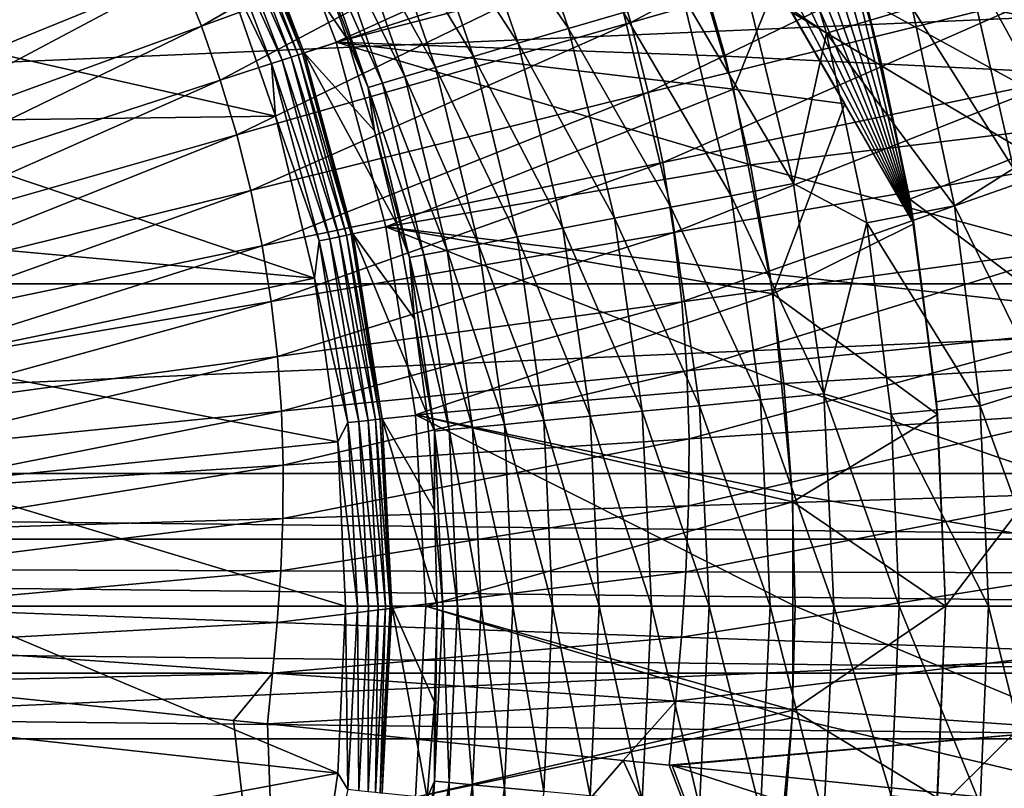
# Model space of a CAD drawing. Header units: metres. Extents: x -37.4 to 37.6, y -35 to 35.
# Tile 188 of 256: x 6.1 to 10.4, y -0.8 to 2.5. Entities that reach past the tile are written whole.
import ezdxf

# ---------------------------------------------------------------- set-up
doc = ezdxf.new("R2010")
doc.units = ezdxf.units.M
doc.layers.add('solid_506616_SW0001', color=7, linetype='CONTINUOUS')

msp = doc.modelspace()

# ---------------------------------------------------------------- linework, layer by layer
at = {"layer": 'solid_506616_SW0001'}
for points in [[(12.827591, 0.574696, -156.300003), (-12.827591, 0.574696, -156.300003), (-8.927591, 13.574696, -156.300003)], [(12.827591, 0.574696, -156.300003), (-8.927591, 13.574696, -156.300003), (8.927591, 13.574696, -156.300003)], [(12.827591, 0.574696, -155.56575), (12.827591, 0.574696, -156.300003), (8.927591, 13.574696, -156.300003)], [(12.414207, 1.952644, -155.433792), (12.827591, 0.574696, -155.56575), (8.927591, 13.574696, -156.300003)], [(12.004138, 3.31954, -155.202988), (12.414207, 1.952644, -155.433792), (8.927591, 13.574696, -156.300003)], [(6.994318, 7.35498, 35.539745), (6.44031, 7.845057, 35.675278), (10.014174, 1.654943, 35.675278)], [(6.44031, 7.845057, 48.424721), (10.014174, 1.654943, 35.675278), (6.44031, 7.845057, 35.675278)], [(6.44031, 7.845057, 48.424721), (10.014174, 1.654943, 48.424721), (10.014174, 1.654943, 35.675278)], [(6.44031, 7.845057, 48.424721), (6.739713, 7.326475, 48.537704), (10.014174, 1.654943, 48.424721)], [(7.5068, 6.831698, 35.434563), (6.994318, 7.35498, 35.539745), (10.014174, 1.654943, 35.675278)], [(6.739713, 7.326475, 48.537704), (9.714078, 2.174724, 48.53791), (10.014174, 1.654943, 48.424721)], [(6.739713, 7.326475, 48.537704), (7.038237, 6.809416, 48.630775), (9.714078, 2.174724, 48.53791)], [(7.97782, 6.275041, 35.359745), (7.5068, 6.831698, 35.434563), (10.014174, 1.654943, 35.675278)], [(7.038237, 6.809416, 48.630775), (9.41518, 2.69243, 48.631073), (9.714078, 2.174724, 48.53791)], [(8.405583, 5.689532, 35.314888), (7.97782, 6.275041, 35.359745), (10.014174, 1.654943, 35.675278)], [(8.405583, 5.689532, 35.314888), (10.014174, 1.654943, 35.675278), (8.790158, 5.075, 35.299999)], [(9.130071, 4.434683, 35.314888), (8.790158, 5.075, 35.299999), (10.014174, 1.654943, 35.675278)], [(9.423255, 3.771474, 35.359745), (9.130071, 4.434683, 35.314888), (10.014174, 1.654943, 35.675278)], [(9.669825, 3.08523, 35.434563), (9.423255, 3.771474, 35.359745), (10.014174, 1.654943, 35.675278)], [(4.94826, 2.552363, 76.971451), (5.035584, 2.397408, 76.97113), (6.506738, 3.392034, 76.817062)], [(5.035584, 2.397408, 76.97113), (6.624923, 3.182385, 76.81665), (6.506738, 3.392034, 76.817062)], [(6.83662, 2.741515, 76.81601), (6.928622, 2.511956, 76.815834), (8.478673, 3.410165, 76.625557)], [(6.928622, 2.511956, 76.815834), (8.594608, 3.12099, 76.625389), (8.478673, 3.410165, 76.625557)], [(8.697842, 2.826019, 76.625336), (8.787699, 2.526703, 76.625389), (10.382363, 3.37336, 76.401245)], [(8.787699, 2.526703, 76.625389), (10.490622, 3.012656, 76.401268), (10.382363, 3.37336, 76.401245)], [(11.784003, 3.346, 21.299999), (12.042987, 2.241584, 21.299999), (8.908775, 3.299038, 21.299999)], [(8.242038, 3.299614, 64.888359), (8.518365, 2.501218, 64.888359), (8.031065, 3.215153, 64.720589)], [(8.756916, 2.571262, 65.022446), (8.518365, 2.501218, 64.888359), (8.242038, 3.299614, 64.888359)], [(12.042987, 2.241584, 21.299999), (9.064012, 2.844539, 21.299999), (8.908775, 3.299038, 21.299999)], [(9.276181, 2.723733, 65.179573), (9.391623, 3.283661, 65.199478), (9.635, 2.480925, 65.199478)], [(9.635, 2.480925, 65.199478), (9.391623, 3.283661, 65.199478), (10.00646, 2.590759, 65.199478)], [(7.217002, 3.212847, 48.799999), (7.513072, 2.441853, 48.799999), (8.977258, 3.107796, 48.799999)], [(7.513072, 2.441853, 25.799999), (7.513072, 2.441853, 48.799999), (7.217002, 3.212847, 48.799999)], [(7.217002, 3.212847, 25.799999), (7.513072, 2.441853, 25.799999), (7.217002, 3.212847, 48.799999)], [(9.064012, 2.844539, 25.799999), (7.513072, 2.441853, 25.799999), (7.217002, 3.212847, 25.799999)], [(8.031065, 3.215153, 64.720589), (8.300319, 2.437194, 64.720589), (7.84414, 3.14032, 64.522469)], [(8.518365, 2.501218, 64.888359), (8.300319, 2.437194, 64.720589), (8.031065, 3.215153, 64.720589)], [(5.035584, 2.397408, 76.97113), (5.117049, 2.236971, 76.970856), (6.624923, 3.182385, 76.81665)], [(5.117049, 2.236971, 76.970856), (6.735167, 2.965336, 76.816284), (6.624923, 3.182385, 76.81665)], [(6.928622, 2.511956, 76.815834), (7.010563, 2.277794, 76.815773), (8.594608, 3.12099, 76.625389)], [(6.990903, 3.11255, 51.826241), (7.277956, 2.364751, 51.826241), (6.947205, 3.093095, 51.806664)], [(7.02856, 3.129316, 51.857422), (7.317159, 2.377489, 51.857422), (6.990903, 3.11255, 51.826241)], [(7.317159, 2.377489, 51.857422), (7.277956, 2.364751, 51.826241), (6.990903, 3.11255, 51.826241)], [(7.010563, 2.277794, 76.815773), (8.697842, 2.826019, 76.625336), (8.594608, 3.12099, 76.625389)], [(7.057659, 3.142272, 51.898125), (7.347453, 2.387332, 51.898125), (7.02856, 3.129316, 51.857422)], [(7.347453, 2.387332, 51.898125), (7.317159, 2.377489, 51.857422), (7.02856, 3.129316, 51.857422)], [(7.076258, 3.150553, 51.945633), (7.366816, 2.393623, 51.945633), (7.057659, 3.142272, 51.898125)], [(7.366816, 2.393623, 51.945633), (7.347453, 2.387332, 51.898125), (7.057659, 3.142272, 51.898125)], [(7.076258, 3.150553, 51.945633), (7.083111, 3.153604, 51.99651), (7.37395, 2.395941, 51.99651)], [(7.076258, 3.150553, 51.945633), (7.37395, 2.395941, 51.99651), (7.366816, 2.393623, 51.945633)], [(7.560507, 2.456558, 63.234383), (7.37395, 2.395941, 51.99651), (7.083111, 3.153604, 51.99651)], [(7.42158, 2.848877, 63.234383), (7.560507, 2.456558, 63.234383), (7.083111, 3.153604, 51.99651)], [(7.84414, 3.14032, 64.522469), (8.107127, 2.380467, 64.522469), (7.68499, 3.076606, 64.297966)], [(8.300319, 2.437194, 64.720589), (8.107127, 2.380467, 64.522469), (7.84414, 3.14032, 64.522469)], [(6.947205, 3.093095, 51.806664), (7.232463, 2.34997, 51.806664), (7.014479, 2.801602, 51.799999)], [(7.277956, 2.364751, 51.826241), (7.232463, 2.34997, 51.806664), (6.947205, 3.093095, 51.806664)], [(7.513072, 2.441853, 48.799999), (9.232135, 2.239267, 48.799999), (8.977258, 3.107796, 48.799999)], [(7.68499, 3.076606, 64.297966), (7.942642, 2.33217, 64.297966), (7.556793, 3.025284, 64.051544)], [(8.107127, 2.380467, 64.522469), (7.942642, 2.33217, 64.297966), (7.68499, 3.076606, 64.297966)], [(9.41518, 2.69243, 48.631073), (8.977258, 3.107796, 48.799999), (9.232135, 2.239267, 48.799999)], [(9.866759, 2.379768, 35.539745), (9.804147, 2.627013, 35.299999), (9.669825, 3.08523, 35.434563)], [(9.866759, 2.379768, 35.539745), (9.669825, 3.08523, 35.434563), (10.014174, 1.654943, 35.675278)], [(9.804147, 2.627013, 35.299999), (10.801216, 2.081764, 34.809254), (10.554422, 3.099058, 34.809254)], [(7.462103, 2.987375, 63.788128), (7.712283, 2.26453, 63.788128), (7.402811, 2.963639, 63.51297)], [(7.556793, 3.025284, 64.051544), (7.810146, 2.293266, 64.051544), (7.462103, 2.987375, 63.788128)], [(7.810146, 2.293266, 64.051544), (7.712283, 2.26453, 63.788128), (7.462103, 2.987375, 63.788128)], [(7.942642, 2.33217, 64.297966), (7.810146, 2.293266, 64.051544), (7.556793, 3.025284, 64.051544)], [(8.787699, 2.526703, 76.625389), (8.863873, 2.224612, 76.625557), (10.490622, 3.012656, 76.401268)], [(8.863873, 2.224612, 76.625557), (10.582349, 2.648574, 76.401306), (10.490622, 3.012656, 76.401268)], [(5.117049, 2.236971, 76.970856), (5.192025, 2.071518, 76.97065), (6.735167, 2.965336, 76.816284)], [(5.192025, 2.071518, 76.97065), (6.83662, 2.741515, 76.81601), (6.735167, 2.965336, 76.816284)], [(7.402811, 2.963639, 63.51297), (7.651002, 2.246537, 63.51297), (7.42158, 2.848877, 63.234383)], [(7.712283, 2.26453, 63.788128), (7.651002, 2.246537, 63.51297), (7.402811, 2.963639, 63.51297)], [(10.499105, 2.897569, 65.120872), (10.716576, 1.944772, 65.120872), (10.232829, 2.824081, 65.179924)], [(7.010563, 2.277794, 76.815773), (7.081904, 2.04019, 76.815834), (8.697842, 2.826019, 76.625336)], [(7.081904, 2.04019, 76.815834), (8.787699, 2.526703, 76.625389), (8.697842, 2.826019, 76.625336)], [(7.651002, 2.246537, 63.51297), (7.560507, 2.456558, 63.234383), (7.42158, 2.848877, 63.234383)], [(9.064012, 2.844539, 25.799999), (9.196615, 2.380845, 25.799999), (7.513072, 2.441853, 25.799999)], [(9.196615, 2.380845, 21.299999), (9.196615, 2.380845, 25.799999), (9.064012, 2.844539, 25.799999)], [(9.064012, 2.844539, 21.299999), (9.196615, 2.380845, 21.299999), (9.064012, 2.844539, 25.799999)], [(12.042987, 2.241584, 21.299999), (9.196615, 2.380845, 21.299999), (9.064012, 2.844539, 21.299999)], [(10.232829, 2.824081, 65.179924), (10.444783, 1.895449, 65.179924), (10.00646, 2.590759, 65.199478)], [(10.716576, 1.944772, 65.120872), (10.444783, 1.895449, 65.179924), (10.232829, 2.824081, 65.179924)], [(-15.93905, 1.395122, -3.596469), (15.93905, 1.395122, -3.596469), (15.756847, 2.778539, -3.596469)], [(-15.93905, 1.395122, -3.596469), (15.756847, 2.778539, -3.596469), (-15.756847, 2.778539, -3.596469)], [(5.19183, 2.585714, 51.799999), (7.014479, 2.801602, 51.799999), (7.249547, 2.121036, 51.799999)], [(7.232463, 2.34997, 51.806664), (7.249547, 2.121036, 51.799999), (7.014479, 2.801602, 51.799999)], [(5.192025, 2.071518, 76.97065), (5.260024, 1.901818, 76.97052), (6.83662, 2.741515, 76.81601)], [(5.260024, 1.901818, 76.97052), (6.928622, 2.511956, 76.815834), (6.83662, 2.741515, 76.81601)], [(9.276181, 2.723733, 65.179573), (9.493085, 1.829642, 65.179573), (9.011212, 2.645931, 65.120163)], [(9.41518, 2.69243, 48.631073), (9.232135, 2.239267, 48.799999), (9.714078, 2.174724, 48.53791)], [(9.276181, 2.723733, 65.179573), (9.635, 2.480925, 65.199478), (9.493085, 1.829642, 65.179573)], [(9.011212, 2.645931, 65.120163), (9.22192, 1.777379, 65.120163), (8.756916, 2.571262, 65.022446)], [(8.863873, 2.224612, 76.625557), (8.926152, 1.921346, 76.625809), (10.582349, 2.648574, 76.401306)], [(8.926152, 1.921346, 76.625809), (10.657293, 2.283023, 76.401344), (10.582349, 2.648574, 76.401306)], [(9.493085, 1.829642, 65.179573), (9.22192, 1.777379, 65.120163), (9.011212, 2.645931, 65.120163)], [(9.804147, 2.627013, 35.299999), (9.995799, 1.762529, 35.299999), (10.801216, 2.081764, 34.809254)], [(9.866759, 2.379768, 35.539745), (9.995799, 1.762529, 35.299999), (9.804147, 2.627013, 35.299999)], [(5.407537, 2.096798, 51.799999), (5.19183, 2.585714, 51.799999), (7.249547, 2.121036, 51.799999)], [(8.756916, 2.571262, 65.022446), (8.961678, 1.727222, 65.022446), (8.518365, 2.501218, 64.888359)], [(9.22192, 1.777379, 65.120163), (8.961678, 1.727222, 65.022446), (8.756916, 2.571262, 65.022446)], [(9.635, 2.480925, 65.199478), (10.00646, 2.590759, 65.199478), (10.189858, 1.733169, 65.199478)], [(10.444783, 1.895449, 65.179924), (10.189858, 1.733169, 65.199478), (10.00646, 2.590759, 65.199478)], [(7.081904, 2.04019, 76.815834), (7.1424, 1.800397, 76.81601), (8.787699, 2.526703, 76.625389)], [(7.1424, 1.800397, 76.81601), (8.863873, 2.224612, 76.625557), (8.787699, 2.526703, 76.625389)], [(5.260024, 1.901818, 76.97052), (5.320592, 1.728713, 76.970474), (6.928622, 2.511956, 76.815834)], [(5.320592, 1.728713, 76.970474), (7.010563, 2.277794, 76.815773), (6.928622, 2.511956, 76.815834)], [(8.518365, 2.501218, 64.888359), (8.717549, 1.68017, 64.888359), (8.300319, 2.437194, 64.720589)], [(8.961678, 1.727222, 65.022446), (8.717549, 1.68017, 64.888359), (8.518365, 2.501218, 64.888359)], [(9.493085, 1.829642, 65.179573), (9.635, 2.480925, 65.199478), (9.809659, 1.65989, 65.199478)], [(9.809659, 1.65989, 65.199478), (9.635, 2.480925, 65.199478), (10.189858, 1.733169, 65.199478)], [(7.560507, 2.456558, 63.234383), (7.678712, 2.057505, 63.234383), (7.37395, 2.395941, 51.99651)], [(7.513072, 2.441853, 48.799999), (7.727437, 1.641829, 48.799999), (9.232135, 2.239267, 48.799999)], [(7.727437, 1.641829, 25.799999), (7.727437, 1.641829, 48.799999), (7.513072, 2.441853, 48.799999)], [(7.513072, 2.441853, 25.799999), (7.727437, 1.641829, 25.799999), (7.513072, 2.441853, 48.799999)], [(9.30565, 1.911475, 25.799999), (7.727437, 1.641829, 25.799999), (7.513072, 2.441853, 25.799999)], [(9.196615, 2.380845, 25.799999), (9.30565, 1.911475, 25.799999), (7.513072, 2.441853, 25.799999)], [(7.651002, 2.246537, 63.51297), (7.678712, 2.057505, 63.234383), (7.560507, 2.456558, 63.234383)], [(8.300319, 2.437194, 64.720589), (8.494405, 1.637162, 64.720589), (8.107127, 2.380467, 64.522469)], [(8.717549, 1.68017, 64.888359), (8.494405, 1.637162, 64.720589), (8.300319, 2.437194, 64.720589)], [(7.347453, 2.387332, 51.898125), (7.556747, 1.606236, 51.898125), (7.317159, 2.377489, 51.857422)], [(7.366816, 2.393623, 51.945633), (7.576662, 1.610469, 51.945633), (7.347453, 2.387332, 51.898125)], [(7.576662, 1.610469, 51.945633), (7.556747, 1.606236, 51.898125), (7.347453, 2.387332, 51.898125)], [(7.366816, 2.393623, 51.945633), (7.37395, 2.395941, 51.99651), (7.583999, 1.612029, 51.99651)], [(7.366816, 2.393623, 51.945633), (7.583999, 1.612029, 51.99651), (7.576662, 1.610469, 51.945633)], [(7.77587, 1.652812, 63.234383), (7.583999, 1.612029, 51.99651), (7.37395, 2.395941, 51.99651)], [(7.678712, 2.057505, 63.234383), (7.77587, 1.652812, 63.234383), (7.37395, 2.395941, 51.99651)], [(7.277956, 2.364751, 51.826241), (7.485271, 1.591043, 51.826241), (7.232463, 2.34997, 51.806664)], [(7.232463, 2.34997, 51.806664), (7.438482, 1.581098, 51.806664), (7.249547, 2.121036, 51.799999)], [(7.485271, 1.591043, 51.826241), (7.438482, 1.581098, 51.806664), (7.232463, 2.34997, 51.806664)], [(7.317159, 2.377489, 51.857422), (7.52559, 1.599614, 51.857422), (7.277956, 2.364751, 51.826241)], [(7.52559, 1.599614, 51.857422), (7.485271, 1.591043, 51.826241), (7.277956, 2.364751, 51.826241)], [(7.556747, 1.606236, 51.898125), (7.52559, 1.599614, 51.857422), (7.317159, 2.377489, 51.857422)], [(8.107127, 2.380467, 64.522469), (8.296695, 1.599057, 64.522469), (7.942642, 2.33217, 64.297966)], [(8.494405, 1.637162, 64.720589), (8.296695, 1.599057, 64.522469), (8.107127, 2.380467, 64.522469)], [(9.30565, 1.911475, 21.299999), (9.30565, 1.911475, 25.799999), (9.196615, 2.380845, 25.799999)], [(9.196615, 2.380845, 21.299999), (9.30565, 1.911475, 21.299999), (9.196615, 2.380845, 25.799999)], [(12.042987, 2.241584, 21.299999), (9.30565, 1.911475, 21.299999), (9.196615, 2.380845, 21.299999)], [(9.866759, 2.379768, 35.539745), (10.014174, 1.654943, 35.675278), (9.995799, 1.762529, 35.299999)], [(7.942642, 2.33217, 64.297966), (8.128365, 1.566614, 64.297966), (7.810146, 2.293266, 64.051544)], [(8.296695, 1.599057, 64.522469), (8.128365, 1.566614, 64.297966), (7.942642, 2.33217, 64.297966)], [(5.320592, 1.728713, 76.970474), (5.373331, 1.553066, 76.97052), (7.010563, 2.277794, 76.815773)], [(5.373331, 1.553066, 76.97052), (7.081904, 2.04019, 76.815834), (7.010563, 2.277794, 76.815773)], [(7.712283, 2.26453, 63.788128), (7.892618, 1.521177, 63.788128), (7.651002, 2.246537, 63.51297)], [(7.810146, 2.293266, 64.051544), (7.99277, 1.54048, 64.051544), (7.712283, 2.26453, 63.788128)], [(7.99277, 1.54048, 64.051544), (7.892618, 1.521177, 63.788128), (7.712283, 2.26453, 63.788128)], [(8.128365, 1.566614, 64.297966), (7.99277, 1.54048, 64.051544), (7.810146, 2.293266, 64.051544)], [(8.926152, 1.921346, 76.625809), (8.974444, 1.618437, 76.626122), (10.657293, 2.283023, 76.401344)], [(8.974444, 1.618437, 76.626122), (10.715352, 1.917836, 76.40136), (10.657293, 2.283023, 76.401344)], [(7.1424, 1.800397, 76.81601), (7.191877, 1.559694, 76.816284), (8.863873, 2.224612, 76.625557)], [(7.191877, 1.559694, 76.816284), (8.926152, 1.921346, 76.625809), (8.863873, 2.224612, 76.625557)], [(7.651002, 2.246537, 63.51297), (7.829905, 1.50909, 63.51297), (7.678712, 2.057505, 63.234383)], [(7.892618, 1.521177, 63.788128), (7.829905, 1.50909, 63.51297), (7.651002, 2.246537, 63.51297)], [(7.727437, 1.641829, 48.799999), (9.403105, 1.352856, 48.799999), (9.232135, 2.239267, 48.799999)], [(9.714078, 2.174724, 48.53791), (9.232135, 2.239267, 48.799999), (9.403105, 1.352856, 48.799999)], [(12.042987, 2.241584, 21.299999), (12.198202, 1.12683, 21.299999), (9.30565, 1.911475, 21.299999)], [(9.714078, 2.174724, 48.53791), (9.403105, 1.352856, 48.799999), (10.014174, 1.654943, 48.424721)], [(5.407537, 2.096798, 51.799999), (7.249547, 2.121036, 51.799999), (7.418453, 1.420566, 51.799999)], [(5.578739, 1.586711, 51.799999), (5.407537, 2.096798, 51.799999), (7.418453, 1.420566, 51.799999)], [(7.438482, 1.581098, 51.806664), (7.418453, 1.420566, 51.799999), (7.249547, 2.121036, 51.799999)], [(7.829905, 1.50909, 63.51297), (7.77587, 1.652812, 63.234383), (7.678712, 2.057505, 63.234383)], [(9.995799, 1.762529, 35.299999), (10.950191, 1.045617, 34.809254), (10.801216, 2.081764, 34.809254)], [(5.373331, 1.553066, 76.97052), (5.418057, 1.375807, 76.97065), (7.081904, 2.04019, 76.815834)], [(5.418057, 1.375807, 76.97065), (7.1424, 1.800397, 76.81601), (7.081904, 2.04019, 76.815834)], [(7.191877, 1.559694, 76.816284), (7.230262, 1.319305, 76.81665), (8.926152, 1.921346, 76.625809)], [(7.230262, 1.319305, 76.81665), (8.974444, 1.618437, 76.626122), (8.926152, 1.921346, 76.625809)], [(9.30565, 1.911475, 25.799999), (9.390282, 1.439542, 25.799999), (7.727437, 1.641829, 25.799999)], [(8.974444, 1.618437, 76.626122), (9.009154, 1.317147, 76.626457), (10.715352, 1.917836, 76.40136)], [(9.009154, 1.317147, 76.626457), (10.757017, 1.554521, 76.401291), (10.715352, 1.917836, 76.40136)], [(9.390282, 1.439542, 21.299999), (9.390282, 1.439542, 25.799999), (9.30565, 1.911475, 25.799999)], [(9.30565, 1.911475, 21.299999), (9.390282, 1.439542, 21.299999), (9.30565, 1.911475, 25.799999)], [(12.198202, 1.12683, 21.299999), (9.390282, 1.439542, 21.299999), (9.30565, 1.911475, 21.299999)], [(10.444783, 1.895449, 65.179924), (10.572642, 0.951555, 65.179924), (10.189858, 1.733169, 65.199478)], [(5.418057, 1.375807, 76.97065), (5.454642, 1.197885, 76.970856), (7.1424, 1.800397, 76.81601)], [(5.454642, 1.197885, 76.970856), (7.191877, 1.559694, 76.816284), (7.1424, 1.800397, 76.81601)], [(9.493085, 1.829642, 65.179573), (9.624019, 0.918982, 65.179573), (9.22192, 1.777379, 65.120163)], [(9.493085, 1.829642, 65.179573), (9.809659, 1.65989, 65.199478), (9.624019, 0.918982, 65.179573)], [(9.22192, 1.777379, 65.120163), (9.349113, 0.892732, 65.120163), (8.961678, 1.727222, 65.022446)], [(9.624019, 0.918982, 65.179573), (9.349113, 0.892732, 65.120163), (9.22192, 1.777379, 65.120163)], [(9.995799, 1.762529, 35.299999), (10.111376, 0.884631, 35.299999), (10.950191, 1.045617, 34.809254)], [(10.014174, 1.654943, 35.675278), (10.111376, 0.884631, 35.299999), (9.995799, 1.762529, 35.299999)], [(8.961678, 1.727222, 65.022446), (9.085281, 0.867539, 65.022446), (8.717549, 1.68017, 64.888359)], [(9.349113, 0.892732, 65.120163), (9.085281, 0.867539, 65.022446), (8.961678, 1.727222, 65.022446)], [(9.809659, 1.65989, 65.199478), (10.189858, 1.733169, 65.199478), (10.300069, 0.86788, 65.199478)], [(10.572642, 0.951555, 65.179924), (10.300069, 0.86788, 65.199478), (10.189858, 1.733169, 65.199478)], [(8.717549, 1.68017, 64.888359), (8.837786, 0.843906, 64.888359), (8.494405, 1.637162, 64.720589)], [(9.085281, 0.867539, 65.022446), (8.837786, 0.843906, 64.888359), (8.717549, 1.68017, 64.888359)], [(7.77587, 1.652812, 63.234383), (7.851715, 1.24359, 63.234383), (7.583999, 1.612029, 51.99651)], [(7.727437, 1.641829, 48.799999), (7.856356, 0.828094, 48.799999), (9.403105, 1.352856, 48.799999)], [(7.856356, 0.828094, 25.799999), (7.856356, 0.828094, 48.799999), (7.727437, 1.641829, 48.799999)], [(7.727437, 1.641829, 25.799999), (7.856356, 0.828094, 25.799999), (7.727437, 1.641829, 48.799999)], [(9.450813, 0.963916, 25.799999), (7.856356, 0.828094, 25.799999), (7.727437, 1.641829, 25.799999)], [(9.390282, 1.439542, 25.799999), (9.450813, 0.963916, 25.799999), (7.727437, 1.641829, 25.799999)], [(7.829905, 1.50909, 63.51297), (7.851715, 1.24359, 63.234383), (7.77587, 1.652812, 63.234383)], [(8.494405, 1.637162, 64.720589), (8.611564, 0.822305, 64.720589), (8.296695, 1.599057, 64.522469)], [(8.837786, 0.843906, 64.888359), (8.611564, 0.822305, 64.720589), (8.494405, 1.637162, 64.720589)], [(10.115986, 0.830254, 48.424721), (10.014174, 1.654943, 48.424721), (9.403105, 1.352856, 48.799999)], [(9.624019, 0.918982, 65.179573), (9.809659, 1.65989, 65.199478), (9.91463, 0.831352, 65.199478)], [(9.91463, 0.831352, 65.199478), (9.809659, 1.65989, 65.199478), (10.300069, 0.86788, 65.199478)], [(10.115986, 0.830254, 48.424721), (10.111376, 0.884631, 35.299999), (10.014174, 1.654943, 35.675278)], [(10.115986, 0.830254, 48.424721), (10.014174, 1.654943, 35.675278), (10.014174, 1.654943, 48.424721)], [(5.701673, 1.0628, 51.799999), (5.578739, 1.586711, 51.799999), (7.418453, 1.420566, 51.799999)], [(7.230262, 1.319305, 76.81665), (7.257874, 1.080237, 76.817062), (8.974444, 1.618437, 76.626122)], [(7.257874, 1.080237, 76.817062), (9.009154, 1.317147, 76.626457), (8.974444, 1.618437, 76.626122)], [(7.438482, 1.581098, 51.806664), (7.563003, 0.794904, 51.806664), (7.418453, 1.420566, 51.799999)], [(7.485271, 1.591043, 51.826241), (7.610575, 0.799904, 51.826241), (7.438482, 1.581098, 51.806664)], [(7.610575, 0.799904, 51.826241), (7.563003, 0.794904, 51.806664), (7.438482, 1.581098, 51.806664)], [(7.52559, 1.599614, 51.857422), (7.651569, 0.804212, 51.857422), (7.485271, 1.591043, 51.826241)], [(7.651569, 0.804212, 51.857422), (7.610575, 0.799904, 51.826241), (7.485271, 1.591043, 51.826241)], [(7.556747, 1.606236, 51.898125), (7.683248, 0.807542, 51.898125), (7.52559, 1.599614, 51.857422)], [(7.683248, 0.807542, 51.898125), (7.651569, 0.804212, 51.857422), (7.52559, 1.599614, 51.857422)], [(7.576662, 1.610469, 51.945633), (7.703496, 0.80967, 51.945633), (7.556747, 1.606236, 51.898125)], [(7.703496, 0.80967, 51.945633), (7.683248, 0.807542, 51.898125), (7.556747, 1.606236, 51.898125)], [(7.576662, 1.610469, 51.945633), (7.583999, 1.612029, 51.99651), (7.710956, 0.810454, 51.99651)], [(7.576662, 1.610469, 51.945633), (7.710956, 0.810454, 51.99651), (7.703496, 0.80967, 51.945633)], [(7.906039, 0.830958, 63.234383), (7.710956, 0.810454, 51.99651), (7.583999, 1.612029, 51.99651)], [(7.851715, 1.24359, 63.234383), (7.906039, 0.830958, 63.234383), (7.583999, 1.612029, 51.99651)], [(8.296695, 1.599057, 64.522469), (8.411127, 0.803165, 64.522469), (8.128365, 1.566614, 64.297966)], [(8.611564, 0.822305, 64.720589), (8.411127, 0.803165, 64.522469), (8.296695, 1.599057, 64.522469)], [(5.454642, 1.197885, 76.970856), (5.483031, 1.020209, 76.97113), (7.191877, 1.559694, 76.816284)], [(5.483031, 1.020209, 76.97113), (7.230262, 1.319305, 76.81665), (7.191877, 1.559694, 76.816284)], [(7.99277, 1.54048, 64.051544), (8.10301, 0.773744, 64.051544), (7.892618, 1.521177, 63.788128)], [(8.128365, 1.566614, 64.297966), (8.240475, 0.78687, 64.297966), (7.99277, 1.54048, 64.051544)], [(8.240475, 0.78687, 64.297966), (8.10301, 0.773744, 64.051544), (7.99277, 1.54048, 64.051544)], [(8.411127, 0.803165, 64.522469), (8.240475, 0.78687, 64.297966), (8.128365, 1.566614, 64.297966)], [(9.009154, 1.317147, 76.626457), (9.03081, 1.018671, 76.626755), (10.757017, 1.554521, 76.401291)], [(9.03081, 1.018671, 76.626755), (10.78293, 1.194509, 76.401085), (10.757017, 1.554521, 76.401291)], [(7.892618, 1.521177, 63.788128), (8.001476, 0.764048, 63.788128), (7.829905, 1.50909, 63.51297)], [(7.829905, 1.50909, 63.51297), (7.937899, 0.757977, 63.51297), (7.851715, 1.24359, 63.234383)], [(8.001476, 0.764048, 63.788128), (7.937899, 0.757977, 63.51297), (7.829905, 1.50909, 63.51297)], [(8.10301, 0.773744, 64.051544), (8.001476, 0.764048, 63.788128), (7.892618, 1.521177, 63.788128)], [(5.701673, 1.0628, 51.799999), (7.418453, 1.420566, 51.799999), (7.520017, 0.711825, 51.799999)], [(7.563003, 0.794904, 51.806664), (7.520017, 0.711825, 51.799999), (7.418453, 1.420566, 51.799999)], [(9.450813, 0.963916, 21.299999), (9.450813, 0.963916, 25.799999), (9.390282, 1.439542, 25.799999)], [(9.390282, 1.439542, 21.299999), (9.450813, 0.963916, 21.299999), (9.390282, 1.439542, 25.799999)], [(12.198202, 1.12683, 21.299999), (9.450813, 0.963916, 21.299999), (9.390282, 1.439542, 21.299999)], [(15.93905, 1.395122, -3.596469), (-16, 0, -3.596469), (16, 0, -3.596469)], [(-15.93905, 1.395122, -3.596469), (-16, 0, -3.596469), (15.93905, 1.395122, -3.596469)], [(7.856356, 0.828094, 48.799999), (9.489144, 0.451293, 48.799999), (9.403105, 1.352856, 48.799999)], [(10.115986, 0.830254, 48.424721), (9.403105, 1.352856, 48.799999), (9.489144, 0.451293, 48.799999)], [(5.483031, 1.020209, 76.97113), (5.503458, 0.843527, 76.971451), (7.230262, 1.319305, 76.81665)], [(5.503458, 0.843527, 76.971451), (7.257874, 1.080237, 76.817062), (7.230262, 1.319305, 76.81665)], [(7.257874, 1.080237, 76.817062), (7.275129, 0.843444, 76.81749), (9.009154, 1.317147, 76.626457)], [(7.275129, 0.843444, 76.81749), (9.03081, 1.018671, 76.626755), (9.009154, 1.317147, 76.626457)], [(7.937899, 0.757977, 63.51297), (7.906039, 0.830958, 63.234383), (7.851715, 1.24359, 63.234383)], [(9.03081, 1.018671, 76.626755), (9.040097, 0.724041, 76.626961), (10.78293, 1.194509, 76.401085)], [(9.040097, 0.724041, 76.626961), (10.79392, 0.839036, 76.400658), (10.78293, 1.194509, 76.401085)], [(12.198202, 1.12683, 21.299999), (12.25, 0, 21.299999), (9.450813, 0.963916, 21.299999)], [(5.503458, 0.843527, 76.971451), (5.516231, 0.668544, 76.971802), (7.257874, 1.080237, 76.817062)], [(5.516231, 0.668544, 76.971802), (7.275129, 0.843444, 76.81749), (7.257874, 1.080237, 76.817062)], [(5.775526, 0.533269, 51.799999), (5.701673, 1.0628, 51.799999), (7.520017, 0.711825, 51.799999)], [(10.111376, 0.884631, 35.299999), (10.15, 0, 35.299999), (10.950191, 1.045617, 34.809254)], [(10.15, 0, 35.299999), (11, 0, 34.809254), (10.950191, 1.045617, 34.809254)], [(7.275129, 0.843444, 76.81749), (7.282571, 0.609748, 76.817894), (9.03081, 1.018671, 76.626755)], [(7.282571, 0.609748, 76.817894), (9.040097, 0.724041, 76.626961), (9.03081, 1.018671, 76.626755)], [(9.450813, 0.963916, 25.799999), (9.487386, 0.484069, 25.799999), (7.856356, 0.828094, 25.799999)], [(9.487386, 0.484069, 21.299999), (9.487386, 0.484069, 25.799999), (9.450813, 0.963916, 25.799999)], [(9.450813, 0.963916, 21.299999), (9.487386, 0.484069, 21.299999), (9.450813, 0.963916, 25.799999)], [(12.25, 0, 21.299999), (9.487386, 0.484069, 21.299999), (9.450813, 0.963916, 21.299999)], [(10.572642, 0.951555, 65.179924), (10.615377, 0, 65.179924), (10.300069, 0.86788, 65.199478)], [(9.624019, 0.918982, 65.179573), (9.667795, 0, 65.179573), (9.349113, 0.892732, 65.120163)], [(9.624019, 0.918982, 65.179573), (9.91463, 0.831352, 65.199478), (9.949284, 0, 65.199478)], [(9.624019, 0.918982, 65.179573), (9.949284, 0, 65.199478), (9.667795, 0, 65.179573)], [(9.085281, 0.867539, 65.022446), (9.126608, 0, 65.022446), (8.837786, 0.843906, 64.888359)], [(9.349113, 0.892732, 65.120163), (9.39164, 0, 65.120163), (9.085281, 0.867539, 65.022446)], [(9.085281, 0.867539, 65.022446), (9.39164, 0, 65.120163), (9.126608, 0, 65.022446)], [(9.349113, 0.892732, 65.120163), (9.667795, 0, 65.179573), (9.39164, 0, 65.120163)], [(9.91463, 0.831352, 65.199478), (10.300069, 0.86788, 65.199478), (10.336406, 0, 65.199478)], [(10.15, 0, 48.424721), (10.15, 0, 35.299999), (10.111376, 0.884631, 35.299999)], [(10.115986, 0.830254, 48.424721), (10.15, 0, 48.424721), (10.111376, 0.884631, 35.299999)], [(10.615377, 0, 65.179924), (10.336406, 0, 65.199478), (10.300069, 0.86788, 65.199478)], [(5.516231, 0.668544, 76.971802), (5.521751, 0.495872, 76.972145), (7.275129, 0.843444, 76.81749)], [(5.521751, 0.495872, 76.972145), (7.282571, 0.609748, 76.817894), (7.275129, 0.843444, 76.81749)], [(7.703496, 0.80967, 51.945633), (7.710956, 0.810454, 51.99651), (7.75343, 0, 51.99651)], [(7.906039, 0.830958, 63.234383), (7.938693, 0.416049, 63.234383), (7.710956, 0.810454, 51.99651)], [(7.710956, 0.810454, 51.99651), (7.949588, 0, 63.234383), (7.75343, 0, 51.99651)], [(7.938693, 0.416049, 63.234383), (7.949588, 0, 63.234383), (7.710956, 0.810454, 51.99651)], [(7.856356, 0.828094, 48.799999), (7.9, 0, 48.799999), (9.489144, 0.451293, 48.799999)], [(7.9, 0, 25.799999), (7.9, 0, 48.799999), (7.856356, 0.828094, 48.799999)], [(7.856356, 0.828094, 25.799999), (7.9, 0, 25.799999), (7.856356, 0.828094, 48.799999)], [(9.5, 0, 25.799999), (7.9, 0, 25.799999), (7.856356, 0.828094, 25.799999)], [(9.487386, 0.484069, 25.799999), (9.5, 0, 25.799999), (7.856356, 0.828094, 25.799999)], [(7.937899, 0.757977, 63.51297), (7.938693, 0.416049, 63.234383), (7.906039, 0.830958, 63.234383)], [(8.611564, 0.822305, 64.720589), (8.650735, 0, 64.720589), (8.411127, 0.803165, 64.522469)], [(8.837786, 0.843906, 64.888359), (8.877986, 0, 64.888359), (8.611564, 0.822305, 64.720589)], [(8.611564, 0.822305, 64.720589), (8.877986, 0, 64.888359), (8.650735, 0, 64.720589)], [(8.837786, 0.843906, 64.888359), (9.126608, 0, 65.022446), (8.877986, 0, 64.888359)], [(9.038316, 0.433634, 76.626999), (10.791557, 0.488559, 76.399925), (10.79392, 0.839036, 76.400658)], [(9.040097, 0.724041, 76.626961), (9.038316, 0.433634, 76.626999), (10.79392, 0.839036, 76.400658)], [(10.115986, 0.830254, 48.424721), (9.489144, 0.451293, 48.799999), (10.15, 0, 48.424721)], [(9.91463, 0.831352, 65.199478), (10.336406, 0, 65.199478), (9.949284, 0, 65.199478)], [(7.563003, 0.794904, 51.806664), (7.604662, 0, 51.806664), (7.520017, 0.711825, 51.799999)], [(7.610575, 0.799904, 51.826241), (7.652496, 0, 51.826241), (7.563003, 0.794904, 51.806664)], [(7.652496, 0, 51.826241), (7.604662, 0, 51.806664), (7.563003, 0.794904, 51.806664)], [(7.651569, 0.804212, 51.857422), (7.693716, 0, 51.857422), (7.610575, 0.799904, 51.826241)], [(7.693716, 0, 51.857422), (7.652496, 0, 51.826241), (7.610575, 0.799904, 51.826241)], [(7.683248, 0.807542, 51.898125), (7.72557, 0, 51.898125), (7.651569, 0.804212, 51.857422)], [(7.72557, 0, 51.898125), (7.693716, 0, 51.857422), (7.651569, 0.804212, 51.857422)], [(7.703496, 0.80967, 51.945633), (7.745929, 0, 51.945633), (7.683248, 0.807542, 51.898125)], [(7.745929, 0, 51.945633), (7.72557, 0, 51.898125), (7.683248, 0.807542, 51.898125)], [(7.703496, 0.80967, 51.945633), (7.75343, 0, 51.99651), (7.745929, 0, 51.945633)], [(8.10301, 0.773744, 64.051544), (8.139869, 0, 64.051544), (8.001476, 0.764048, 63.788128)], [(8.240475, 0.78687, 64.297966), (8.277958, 0, 64.297966), (8.10301, 0.773744, 64.051544)], [(8.10301, 0.773744, 64.051544), (8.277958, 0, 64.297966), (8.139869, 0, 64.051544)], [(8.411127, 0.803165, 64.522469), (8.449387, 0, 64.522469), (8.240475, 0.78687, 64.297966)], [(8.240475, 0.78687, 64.297966), (8.449387, 0, 64.522469), (8.277958, 0, 64.297966)], [(8.411127, 0.803165, 64.522469), (8.650735, 0, 64.720589), (8.449387, 0, 64.522469)], [(8.001476, 0.764048, 63.788128), (8.037872, 0, 63.788128), (7.937899, 0.757977, 63.51297)], [(7.937899, 0.757977, 63.51297), (7.974006, 0, 63.51297), (7.938693, 0.416049, 63.234383)], [(7.937899, 0.757977, 63.51297), (8.037872, 0, 63.788128), (7.974006, 0, 63.51297)], [(8.001476, 0.764048, 63.788128), (8.139869, 0, 64.051544), (8.037872, 0, 63.788128)], [(5.775526, 0.533269, 51.799999), (7.520017, 0.711825, 51.799999), (7.553461, 0, 51.799999)], [(7.281232, 0.379448, 76.818207), (9.038316, 0.433634, 76.626999), (9.040097, 0.724041, 76.626961)], [(7.282571, 0.609748, 76.817894), (7.281232, 0.379448, 76.818207), (9.040097, 0.724041, 76.626961)], [(7.604662, 0, 51.806664), (7.553461, 0, 51.799999), (7.520017, 0.711825, 51.799999)], [(5.520784, 0.325729, 76.972458), (7.281232, 0.379448, 76.818207), (7.282571, 0.609748, 76.817894)], [(5.521751, 0.495872, 76.972145), (5.520784, 0.325729, 76.972458), (7.282571, 0.609748, 76.817894)], [(-12.890748, 0.290369, -156.300003), (-12.827591, 0.574696, -156.300003), (12.890748, 0.290369, -156.300003)], [(12.890748, 0.290369, -156.300003), (-12.827591, 0.574696, -156.300003), (12.827591, 0.574696, -156.300003)], [(5.775526, 0.533269, 51.799999), (7.553461, 0, 51.799999), (5.8, 0, 51.799999)], [(9.026926, 0.147664, 76.626778), (10.777601, 0.143341, 76.398781), (10.791557, 0.488559, 76.399925)], [(9.038316, 0.433634, 76.626999), (9.026926, 0.147664, 76.626778), (10.791557, 0.488559, 76.399925)], [(9.5, 0, 21.299999), (9.5, 0, 25.799999), (9.487386, 0.484069, 25.799999)], [(9.487386, 0.484069, 21.299999), (9.5, 0, 21.299999), (9.487386, 0.484069, 25.799999)], [(12.25, 0, 21.299999), (9.5, 0, 21.299999), (9.487386, 0.484069, 21.299999)], [(7.272273, 0.152709, 76.818375), (9.026926, 0.147664, 76.626778), (9.038316, 0.433634, 76.626999)], [(7.281232, 0.379448, 76.818207), (7.272273, 0.152709, 76.818375), (9.038316, 0.433634, 76.626999)], [(7.9, 0, 48.799999), (9.489144, -0.451289, 48.799999), (9.489144, 0.451293, 48.799999)], [(10.15, 0, 48.424721), (9.489144, 0.451293, 48.799999), (9.489144, -0.451289, 48.799999)], [(7.974006, 0, 63.51297), (7.949588, 0, 63.234383), (7.938693, 0.416049, 63.234383)], [(5.514186, 0.158237, 76.972694), (7.272273, 0.152709, 76.818375), (7.281232, 0.379448, 76.818207)], [(5.520784, 0.325729, 76.972458), (5.514186, 0.158237, 76.972694), (7.281232, 0.379448, 76.818207)], [(-12.890748, 0.290369, -156.300003), (12.911939, 0, -156.300003), (-12.911939, 0, -156.300003)], [(-12.890748, 0.290369, -156.300003), (12.890748, 0.290369, -156.300003), (12.911939, 0, -156.300003)], [(5.514186, 0.158237, 76.972694), (5.502925, -0.006638, 76.972816), (7.272273, 0.152709, 76.818375)], [(5.502925, -0.006638, 76.972816), (7.256999, -0.070513, 76.818321), (7.272273, 0.152709, 76.818375)], [(7.272273, 0.152709, 76.818375), (7.256999, -0.070513, 76.818321), (9.026926, 0.147664, 76.626778)], [(7.256999, -0.070513, 76.818321), (9.007573, -0.133922, 76.626205), (9.026926, 0.147664, 76.626778)], [(9.026926, 0.147664, 76.626778), (9.007573, -0.133922, 76.626205), (10.777601, 0.143341, 76.398781)], [(9.007573, -0.133922, 76.626205), (10.754035, -0.19667, 76.39711), (10.777601, 0.143341, 76.398781)], [(-15.93905, -1.395122, -3.596469), (16, 0, -3.596469), (-16, 0, -3.596469)], [(-12.911939, 0, -156.300003), (12.911939, 0, -156.300003), (12.890748, -0.290369, -156.300003)], [(-12.911939, 0, -156.300003), (12.890748, -0.290369, -156.300003), (-12.890748, -0.290369, -156.300003)], [(5.775526, -0.533269, 51.799999), (5.8, 0, 51.799999), (7.518895, -0.723388, 51.799999)], [(5.8, 0, 51.799999), (7.553461, 0, 51.799999), (7.518895, -0.723388, 51.799999)], [(7.610575, -0.799904, 51.826241), (7.604662, 0, 51.806664), (7.652496, 0, 51.826241)], [(7.651569, -0.804212, 51.857422), (7.610575, -0.799904, 51.826241), (7.652496, 0, 51.826241)], [(7.651569, -0.804212, 51.857422), (7.652496, 0, 51.826241), (7.693716, 0, 51.857422)], [(7.683248, -0.807542, 51.898125), (7.651569, -0.804212, 51.857422), (7.693716, 0, 51.857422)], [(7.683248, -0.807542, 51.898125), (7.693716, 0, 51.857422), (7.72557, 0, 51.898125)], [(7.856356, -0.828094, 48.799999), (9.489144, -0.451289, 48.799999), (7.9, 0, 48.799999)], [(7.856356, -0.828094, 25.799999), (7.856356, -0.828094, 48.799999), (7.9, 0, 48.799999)], [(7.856356, -0.828094, 25.799999), (7.9, 0, 48.799999), (7.9, 0, 25.799999)], [(7.856356, -0.828094, 25.799999), (7.9, 0, 25.799999), (9.487386, -0.484069, 25.799999)], [(9.487386, -0.484069, 25.799999), (7.9, 0, 25.799999), (9.5, 0, 25.799999)], [(7.974006, 0, 63.51297), (7.937899, -0.757977, 63.51297), (7.949588, 0, 63.234383)], [(8.001476, -0.764048, 63.788128), (7.937899, -0.757977, 63.51297), (7.974006, 0, 63.51297)], [(8.037872, 0, 63.788128), (8.001476, -0.764048, 63.788128), (7.974006, 0, 63.51297)], [(8.10301, -0.773744, 64.051544), (8.001476, -0.764048, 63.788128), (8.037872, 0, 63.788128)], [(8.139869, 0, 64.051544), (8.10301, -0.773744, 64.051544), (8.037872, 0, 63.788128)], [(8.240475, -0.78687, 64.297966), (8.10301, -0.773744, 64.051544), (8.139869, 0, 64.051544)], [(8.277958, 0, 64.297966), (8.240475, -0.78687, 64.297966), (8.139869, 0, 64.051544)], [(8.411127, -0.803165, 64.522469), (8.240475, -0.78687, 64.297966), (8.277958, 0, 64.297966)], [(8.449387, 0, 64.522469), (8.411127, -0.803165, 64.522469), (8.277958, 0, 64.297966)], [(8.611564, -0.822305, 64.720589), (8.411127, -0.803165, 64.522469), (8.449387, 0, 64.522469)], [(8.650735, 0, 64.720589), (8.611564, -0.822305, 64.720589), (8.449387, 0, 64.522469)], [(8.837786, -0.843906, 64.888359), (8.611564, -0.822305, 64.720589), (8.650735, 0, 64.720589)], [(8.877986, 0, 64.888359), (8.837786, -0.843906, 64.888359), (8.650735, 0, 64.720589)], [(9.085281, -0.867539, 65.022446), (8.837786, -0.843906, 64.888359), (8.877986, 0, 64.888359)], [(9.126608, 0, 65.022446), (9.085281, -0.867539, 65.022446), (8.877986, 0, 64.888359)], [(9.349113, -0.892732, 65.120163), (9.085281, -0.867539, 65.022446), (9.126608, 0, 65.022446)], [(9.39164, 0, 65.120163), (9.349113, -0.892732, 65.120163), (9.126608, 0, 65.022446)], [(9.624019, -0.918982, 65.179573), (9.349113, -0.892732, 65.120163), (9.39164, 0, 65.120163)], [(9.667795, 0, 65.179573), (9.624019, -0.918982, 65.179573), (9.39164, 0, 65.120163)], [(9.487386, -0.484069, 21.299999), (9.487386, -0.484069, 25.799999), (9.5, 0, 25.799999)], [(9.487386, -0.484069, 21.299999), (9.5, 0, 25.799999), (9.5, 0, 21.299999)], [(9.487386, -0.484069, 21.299999), (9.5, 0, 21.299999), (12.198202, -1.12683, 21.299999)], [(10.15, 0, 48.424721), (9.489144, -0.451289, 48.799999), (10.115986, -0.830254, 48.424721)], [(12.198202, -1.12683, 21.299999), (9.5, 0, 21.299999), (12.25, 0, 21.299999)], [(9.667795, 0, 65.179573), (9.915408, -0.821768, 65.199478), (9.624019, -0.918982, 65.179573)], [(9.667795, 0, 65.179573), (9.949284, 0, 65.199478), (9.915408, -0.821768, 65.199478)], [(10.111376, -0.884631, 35.299999), (11, 0, 34.809254), (10.15, 0, 35.299999)], [(10.111376, -0.884631, 35.299999), (10.950191, -1.045617, 34.809254), (11, 0, 34.809254)], [(10.115986, -0.830254, 48.424721), (10.111376, -0.884631, 35.299999), (10.15, 0, 35.299999)], [(10.15, 0, 48.424721), (10.115986, -0.830254, 48.424721), (10.15, 0, 35.299999)], [(15.93905, -1.395122, -3.596469), (16, 0, -3.596469), (-15.93905, -1.395122, -3.596469)], [(5.502925, -0.006638, 76.972816), (5.488413, -0.169562, 76.972771), (7.256999, -0.070513, 76.818321)], [(7.563003, -0.794904, 51.806664), (7.518895, -0.723388, 51.799999), (7.553461, 0, 51.799999)], [(7.563003, -0.794904, 51.806664), (7.553461, 0, 51.799999), (7.604662, 0, 51.806664)], [(7.610575, -0.799904, 51.826241), (7.563003, -0.794904, 51.806664), (7.604662, 0, 51.806664)], [(7.703496, -0.80967, 51.945633), (7.683248, -0.807542, 51.898125), (7.72557, 0, 51.898125)], [(7.703496, -0.80967, 51.945633), (7.745929, 0, 51.945633), (7.710956, -0.810454, 51.99651)], [(7.703496, -0.80967, 51.945633), (7.72557, 0, 51.898125), (7.745929, 0, 51.945633)], [(7.906039, -0.830958, 63.234383), (7.710956, -0.810454, 51.99651), (7.75343, 0, 51.99651)], [(7.745929, 0, 51.945633), (7.75343, 0, 51.99651), (7.710956, -0.810454, 51.99651)], [(7.938693, -0.416049, 63.234383), (7.906039, -0.830958, 63.234383), (7.75343, 0, 51.99651)], [(7.949588, 0, 63.234383), (7.938693, -0.416049, 63.234383), (7.75343, 0, 51.99651)], [(7.937899, -0.757977, 63.51297), (7.938693, -0.416049, 63.234383), (7.949588, 0, 63.234383)], [(9.915408, -0.821768, 65.199478), (9.949284, 0, 65.199478), (10.30087, -0.858041, 65.199478)], [(9.949284, 0, 65.199478), (10.336406, 0, 65.199478), (10.30087, -0.858041, 65.199478)], [(10.572642, -0.951555, 65.179924), (10.30087, -0.858041, 65.199478), (10.336406, 0, 65.199478)], [(10.572642, -0.951555, 65.179924), (10.336406, 0, 65.199478), (10.615377, 0, 65.179924)], [(5.488413, -0.169562, 76.972771), (7.237318, -0.29111, 76.817978), (7.256999, -0.070513, 76.818321)], [(7.256999, -0.070513, 76.818321), (7.237318, -0.29111, 76.817978), (9.007573, -0.133922, 76.626205)], [(5.488413, -0.169562, 76.972771), (5.473301, -0.331398, 76.972427), (7.237318, -0.29111, 76.817978)], [(7.237318, -0.29111, 76.817978), (8.982654, -0.412231, 76.625168), (9.007573, -0.133922, 76.626205)], [(9.007573, -0.133922, 76.626205), (8.982654, -0.412231, 76.625168), (10.754035, -0.19667, 76.39711)], [(8.982654, -0.412231, 76.625168), (10.723743, -0.532788, 76.394775), (10.754035, -0.19667, 76.39711)], [(-12.890748, -0.290369, -156.300003), (12.827591, -0.574696, -156.300003), (-12.827591, -0.574696, -156.300003)], [(-12.890748, -0.290369, -156.300003), (12.890748, -0.290369, -156.300003), (12.827591, -0.574696, -156.300003)], [(7.237318, -0.29111, 76.817978), (5.473301, -0.331398, 76.972427), (7.068328, -0.495086, 76.831818)], [(7.237318, -0.29111, 76.817978), (7.068328, -0.495086, 76.831818), (7.215601, -0.510201, 76.817192)], [(7.237318, -0.29111, 76.817978), (7.215601, -0.510201, 76.817192), (8.982654, -0.412231, 76.625168)], [(5.379231, -0.321746, 76.979706), (4.603267, -1.497558, 77.016441), (7.280761, -2.367155, 76.766144)], [(5.473301, -0.331398, 76.972427), (5.379231, -0.321746, 76.979706), (7.280761, -2.367155, 76.766144)], [(7.068328, -0.495086, 76.831818), (5.473301, -0.331398, 76.972427), (7.280761, -2.367155, 76.766144)], [(8.982654, -0.412231, 76.625168), (7.215601, -0.510201, 76.817192), (8.755079, -0.668162, 76.64772)], [(7.937899, -0.757977, 63.51297), (7.906039, -0.830958, 63.234383), (7.938693, -0.416049, 63.234383)], [(8.982654, -0.412231, 76.625168), (8.755079, -0.668162, 76.64772), (8.954241, -0.688589, 76.623573)], [(8.982654, -0.412231, 76.625168), (8.954241, -0.688589, 76.623573), (10.723743, -0.532788, 76.394775)], [(7.856356, -0.828094, 48.799999), (9.403105, -1.352852, 48.799999), (9.489144, -0.451289, 48.799999)], [(10.115986, -0.830254, 48.424721), (9.489144, -0.451289, 48.799999), (9.403105, -1.352852, 48.799999)], [(7.215601, -0.510201, 76.817192), (7.068328, -0.495086, 76.831818), (7.280761, -2.367155, 76.766144)], [(8.755079, -0.668162, 76.64772), (7.215601, -0.510201, 76.817192), (7.280761, -2.367155, 76.766144)], [(7.856356, -0.828094, 25.799999), (9.487386, -0.484069, 25.799999), (9.450813, -0.963916, 25.799999)], [(9.450813, -0.963916, 21.299999), (9.450813, -0.963916, 25.799999), (9.487386, -0.484069, 25.799999)], [(9.450813, -0.963916, 21.299999), (9.487386, -0.484069, 25.799999), (9.487386, -0.484069, 21.299999)], [(9.450813, -0.963916, 21.299999), (9.487386, -0.484069, 21.299999), (12.198202, -1.12683, 21.299999)], [(5.701673, -1.0628, 51.799999), (5.775526, -0.533269, 51.799999), (7.518895, -0.723388, 51.799999)], [(10.723743, -0.532788, 76.394775), (8.954241, -0.688589, 76.623573), (8.967146, -0.689913, 76.621994)], [(10.723743, -0.532788, 76.394775), (8.967146, -0.689913, 76.621994), (10.437785, -0.840734, 76.427696)], [(8.927591, -13.574696, -156.300003), (-8.927591, -13.574696, -156.300003), (-12.827591, -0.574696, -156.300003)], [(12.827591, -0.574696, -156.300003), (8.927591, -13.574696, -156.300003), (-12.827591, -0.574696, -156.300003)], [(12.827591, -0.574696, -156.300003), (8.927591, -13.574696, -152.862854), (8.927591, -13.574696, -156.300003)], [(12.827591, -0.574696, -156.300003), (11.197415, -6.008615, -154.442474), (8.927591, -13.574696, -152.862854)], [(8.755079, -0.668162, 76.64772), (7.280761, -2.367155, 76.766144), (9.929942, -3.227553, 76.414932)], [(8.954241, -0.688589, 76.623573), (8.755079, -0.668162, 76.64772), (9.929942, -3.227553, 76.414932)], [(5.701673, -1.0628, 51.799999), (7.518895, -0.723388, 51.799999), (7.414181, -1.442765, 51.799999)], [(7.563003, -0.794904, 51.806664), (7.414181, -1.442765, 51.799999), (7.518895, -0.723388, 51.799999)], [(8.954241, -0.688589, 76.623573), (9.929942, -3.227553, 76.414932), (8.967146, -0.689913, 76.621994)], [(10.437785, -0.840734, 76.427696), (8.967146, -0.689913, 76.621994), (11.344739, -1.462454, 76.277908)], [(9.929942, -3.227553, 76.414932), (11.344739, -1.462454, 76.277908), (8.967146, -0.689913, 76.621994)], [(7.937899, -0.757977, 63.51297), (7.829905, -1.50909, 63.51297), (7.906039, -0.830958, 63.234383)], [(7.892618, -1.521177, 63.788128), (7.829905, -1.50909, 63.51297), (7.937899, -0.757977, 63.51297)], [(8.001476, -0.764048, 63.788128), (7.892618, -1.521177, 63.788128), (7.937899, -0.757977, 63.51297)], [(7.99277, -1.54048, 64.051544), (7.892618, -1.521177, 63.788128), (8.001476, -0.764048, 63.788128)], [(8.10301, -0.773744, 64.051544), (7.99277, -1.54048, 64.051544), (8.001476, -0.764048, 63.788128)], [(8.128365, -1.566614, 64.297966), (7.99277, -1.54048, 64.051544), (8.10301, -0.773744, 64.051544)], [(8.240475, -0.78687, 64.297966), (8.128365, -1.566614, 64.297966), (8.10301, -0.773744, 64.051544)], [(8.296695, -1.599057, 64.522469), (8.128365, -1.566614, 64.297966), (8.240475, -0.78687, 64.297966)], [(8.411127, -0.803165, 64.522469), (8.296695, -1.599057, 64.522469), (8.240475, -0.78687, 64.297966)]]:
    msp.add_3dface(points, dxfattribs=at)

doc.saveas('drawing.dxf')
